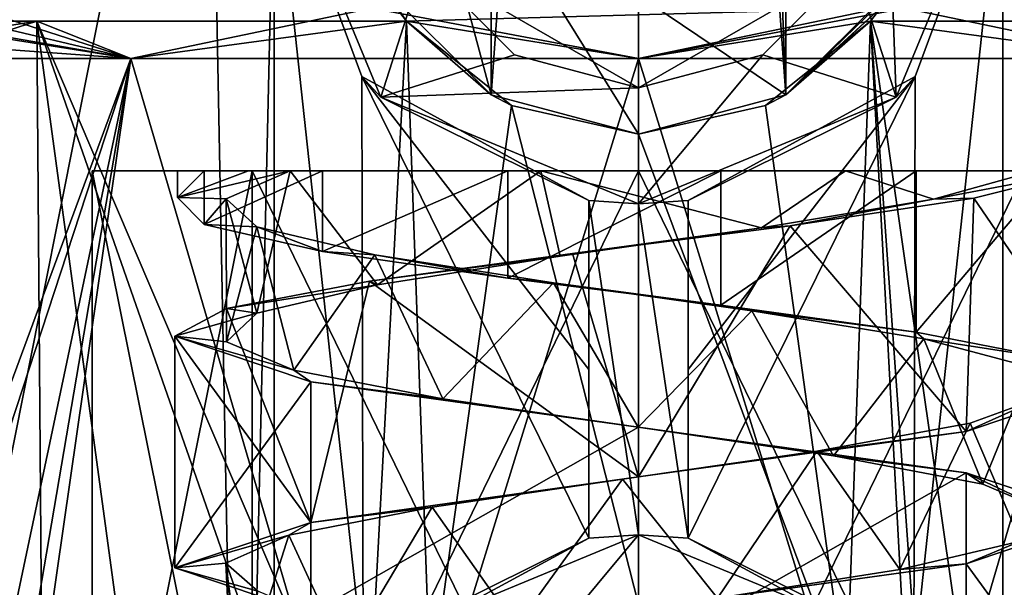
# Model space of a CAD drawing. Header units: millimetres. Extents: x -106 to 198, y -388 to 267.
# Tile 229 of 256: x 141 to 156, y 17 to 26. Entities that reach past the tile are written whole.
import ezdxf

# ---------------------------------------------------------------- set-up
doc = ezdxf.new("R2010")
doc.units = ezdxf.units.MM
doc.header["$LTSCALE"] = 52.148148
for name, color, linetype in [('5666', 7, 'CONTINUOUS'), ('5693', 7, 'CONTINUOUS'), ('5694', 7, 'CONTINUOUS'), ('5697', 7, 'CONTINUOUS'), ('5698', 7, 'CONTINUOUS'), ('5700', 7, 'CONTINUOUS'), ('5706', 7, 'CONTINUOUS'), ('5707', 7, 'CONTINUOUS'), ('5708', 7, 'CONTINUOUS'), ('5709', 7, 'CONTINUOUS'), ('5710', 7, 'CONTINUOUS'), ('5712', 7, 'CONTINUOUS'), ('5714', 7, 'CONTINUOUS'), ('5715', 7, 'CONTINUOUS'), ('5716', 7, 'CONTINUOUS'), ('5719', 7, 'CONTINUOUS'), ('5720', 7, 'CONTINUOUS'), ('5721', 7, 'CONTINUOUS'), ('5722', 7, 'CONTINUOUS'), ('5723', 7, 'CONTINUOUS'), ('5724', 7, 'CONTINUOUS'), ('5731', 7, 'CONTINUOUS'), ('5732', 7, 'CONTINUOUS'), ('5733', 7, 'CONTINUOUS'), ('5734', 7, 'CONTINUOUS'), ('5735', 7, 'CONTINUOUS'), ('5736', 7, 'CONTINUOUS'), ('6177', 7, 'CONTINUOUS'), ('6179', 7, 'CONTINUOUS'), ('6184', 7, 'CONTINUOUS'), ('6258', 7, 'CONTINUOUS')]:
    doc.layers.add(name, color=color, linetype=linetype)

msp = doc.modelspace()

# ---------------------------------------------------------------- linework, layer by layer
at = {"layer": '5666', "linetype": 'CONTINUOUS'}
for points in [[(137.99, 29.487, -25.702), (143.478, 34.008, -31.701), (138.797, 10.525, -25.829), (137.99, 29.487, -25.702)], [(143.478, 34.008, -31.701), (144.002, 6.751, -30.902), (138.797, 10.525, -25.829), (143.478, 34.008, -31.701)], [(144.002, 6.751, -30.902), (143.478, 34.008, -31.701), (144.5, 28.5, -31.998), (144.002, 6.751, -30.902)], [(156.522, 34.008, -31.701), (155.998, 6.751, -30.902), (155.5, 12.5, -31.382), (156.522, 34.008, -31.701)], [(156.522, 34.008, -31.701), (155.5, 12.5, -31.382), (155.5, 28.5, -31.998), (156.522, 34.008, -31.701)], [(144.5, 12.5, -31.382), (144.002, 6.751, -30.902), (144.5, 28.5, -31.998), (144.5, 12.5, -31.382)], [(145.843, 16.101, -32.065), (144.5, 12.5, -31.382), (144.5, 28.5, -31.998), (145.843, 16.101, -32.065)], [(145.822, 24.923, -32.383), (145.843, 16.101, -32.065), (144.5, 28.5, -31.998), (145.822, 24.923, -32.383)], [(155.5, 12.5, -31.382), (154.157, 16.101, -32.065), (155.5, 28.5, -31.998), (155.5, 12.5, -31.382)], [(155.5, 28.5, -31.998), (154.157, 16.101, -32.065), (154.18, 24.925, -32.382), (155.5, 28.5, -31.998)], [(149.25, 17.949, -32.797), (145.843, 16.101, -32.065), (145.822, 24.923, -32.383), (149.25, 17.949, -32.797)], [(149.25, 17.949, -32.797), (145.822, 24.923, -32.383), (149.25, 20.497, -32.886), (149.25, 17.949, -32.797)], [(149.25, 23.051, -32.975), (149.25, 20.497, -32.886), (145.822, 24.923, -32.383), (149.25, 23.051, -32.975)], [(154.157, 16.101, -32.065), (150.75, 17.949, -32.797), (154.18, 24.925, -32.382), (154.157, 16.101, -32.065)], [(154.18, 24.925, -32.382), (150.75, 17.949, -32.797), (150.75, 20.497, -32.886), (154.18, 24.925, -32.382)], [(150.75, 23.051, -32.975), (154.18, 24.925, -32.382), (150.75, 20.497, -32.886), (150.75, 23.051, -32.975)]]:
    msp.add_3dface(points, dxfattribs=at)
at = {"layer": '5693', "linetype": 'CONTINUOUS'}
for points in [[(145.822, 24.923, -32.383), (144.5, 28.5, -31.998), (146.111, 24.611, -46.99), (145.822, 24.923, -32.383)], [(144.5, 28.5, -31.998), (144.5, 28.5, -46.99), (146.111, 24.611, -46.99), (144.5, 28.5, -31.998)], [(155.5, 28.5, -46.99), (154.18, 24.925, -32.382), (153.889, 24.611, -46.99), (155.5, 28.5, -46.99)], [(155.5, 28.5, -31.998), (154.18, 24.925, -32.382), (155.5, 28.5, -46.99), (155.5, 28.5, -31.998)], [(149.25, 23.051, -32.975), (145.822, 24.923, -32.383), (149.25, 23.051, -43), (149.25, 23.051, -32.975)], [(145.822, 24.923, -32.383), (146.111, 24.611, -46.99), (149.25, 23.051, -43), (145.822, 24.923, -32.383)], [(154.18, 24.925, -32.382), (150.75, 23.051, -32.975), (153.889, 24.611, -46.99), (154.18, 24.925, -32.382)], [(146.111, 24.611, -46.99), (150, 23, -46.99), (149.25, 23.051, -43), (146.111, 24.611, -46.99)], [(153.889, 24.611, -46.99), (150.75, 23.051, -43), (150, 23, -43), (153.889, 24.611, -46.99)], [(150, 23, -46.99), (153.889, 24.611, -46.99), (150, 23, -43), (150, 23, -46.99)], [(150.75, 23.051, -32.975), (150.75, 23.051, -43), (153.889, 24.611, -46.99), (150.75, 23.051, -32.975)], [(149.25, 23.051, -43), (150, 23, -46.99), (150, 23, -43), (149.25, 23.051, -43)]]:
    msp.add_3dface(points, dxfattribs=at)
at = {"layer": '5694', "linetype": 'CONTINUOUS'}
for points in [[(146.111, 16.389, -46.99), (149.25, 17.949, -43), (150, 18, -43), (146.111, 16.389, -46.99)], [(150, 18, -46.99), (146.111, 16.389, -46.99), (150, 18, -43), (150, 18, -46.99)], [(153.889, 16.389, -46.99), (150, 18, -46.99), (150.75, 17.949, -43), (153.889, 16.389, -46.99)], [(150.75, 17.949, -43), (150, 18, -46.99), (150, 18, -43), (150.75, 17.949, -43)], [(145.843, 16.101, -32.065), (149.25, 17.949, -32.797), (146.111, 16.389, -46.99), (145.843, 16.101, -32.065)], [(149.25, 17.949, -32.797), (149.25, 17.949, -43), (146.111, 16.389, -46.99), (149.25, 17.949, -32.797)], [(150.75, 17.949, -32.797), (154.157, 16.101, -32.065), (150.75, 17.949, -43), (150.75, 17.949, -32.797)], [(154.157, 16.101, -32.065), (153.889, 16.389, -46.99), (150.75, 17.949, -43), (154.157, 16.101, -32.065)]]:
    msp.add_3dface(points, dxfattribs=at)
at = {"layer": '5697', "linetype": 'CONTINUOUS'}
for points in [[(146.146, 30.725, -46), (147.775, 24.646, -46), (147.775, 32.354, -46), (146.146, 30.725, -46)], [(147.775, 32.354, -46), (147.775, 24.646, -46), (147.965, 27.325, -46), (147.775, 32.354, -46)], [(152.225, 32.354, -46), (152.035, 29.675, -46), (152.225, 24.646, -46), (152.225, 32.354, -46)], [(153.854, 26.275, -46), (152.225, 32.354, -46), (152.225, 24.646, -46), (153.854, 26.275, -46)], [(146.146, 26.275, -46), (147.775, 24.646, -46), (146.146, 30.725, -46), (146.146, 26.275, -46)], [(152.035, 29.675, -46), (152.035, 27.325, -46), (152.225, 24.646, -46), (152.035, 29.675, -46)], [(147.775, 24.646, -46), (150, 24.05, -46), (147.965, 27.325, -46), (147.775, 24.646, -46)], [(150, 24.05, -46), (150, 26.15, -46), (147.965, 27.325, -46), (150, 24.05, -46)], [(152.035, 27.325, -46), (150, 26.15, -46), (152.225, 24.646, -46), (152.035, 27.325, -46)], [(152.225, 24.646, -46), (150, 26.15, -46), (150, 24.05, -46), (152.225, 24.646, -46)]]:
    msp.add_3dface(points, dxfattribs=at)
at = {"layer": '5698', "linetype": 'CONTINUOUS'}
for points in [[(153.794, 26.175, -30.444), (153.854, 26.275, -46), (152.225, 24.646, -46), (153.794, 26.175, -30.444)], [(153.794, 26.175, -30.444), (152.225, 24.646, -46), (153.657, 25.965, -30.508), (153.794, 26.175, -30.444)], [(153.657, 25.965, -30.508), (152.225, 24.646, -46), (153.652, 25.957, -30.51), (153.657, 25.965, -30.508)], [(153.652, 25.957, -30.51), (152.225, 24.646, -46), (153.504, 25.757, -30.529), (153.652, 25.957, -30.51)], [(153.504, 25.757, -30.529), (152.225, 24.646, -46), (151.918, 24.485, -30.88), (153.504, 25.757, -30.529)], [(152.225, 24.646, -46), (150, 24.05, -46), (151.918, 24.485, -30.88), (152.225, 24.646, -46)], [(151.918, 24.485, -30.88), (150, 24.05, -46), (150, 24.05, -31.03), (151.918, 24.485, -30.88)]]:
    msp.add_3dface(points, dxfattribs=at)
at = {"layer": '5700', "linetype": 'CONTINUOUS'}
for points in [[(147.775, 24.646, -46), (146.146, 26.275, -46), (146.496, 25.757, -30.529), (147.775, 24.646, -46)], [(146.496, 25.757, -30.529), (146.146, 26.275, -46), (146.348, 25.957, -30.51), (146.496, 25.757, -30.529)], [(147.775, 24.646, -46), (146.496, 25.757, -30.529), (148.082, 24.485, -30.88), (147.775, 24.646, -46)], [(150, 24.05, -46), (147.775, 24.646, -46), (150, 24.05, -31.03), (150, 24.05, -46)], [(150, 24.05, -31.03), (147.775, 24.646, -46), (148.082, 24.485, -30.88), (150, 24.05, -31.03)]]:
    msp.add_3dface(points, dxfattribs=at)
at = {"layer": '5706', "linetype": 'CONTINUOUS'}
for points in [[(153.75, 28.5, -48), (153.889, 24.611, -46.99), (153.248, 26.625, -48), (153.75, 28.5, -48)], [(155.5, 28.5, -46.99), (153.889, 24.611, -46.99), (153.75, 28.5, -48), (155.5, 28.5, -46.99)], [(153.248, 26.625, -48), (153.889, 24.611, -46.99), (151.875, 25.252, -48), (153.248, 26.625, -48)], [(153.889, 24.611, -46.99), (150, 23, -46.99), (151.875, 25.252, -48), (153.889, 24.611, -46.99)], [(151.875, 25.252, -48), (150, 23, -46.99), (150, 24.75, -48), (151.875, 25.252, -48)]]:
    msp.add_3dface(points, dxfattribs=at)
at = {"layer": '5707', "linetype": 'CONTINUOUS'}
for points in [[(151.875, 25.252, -48), (150, 24.75, -48), (153.248, 26.625, -56), (151.875, 25.252, -48)], [(153.248, 26.625, -56), (150, 24.75, -48), (150, 24.75, -56), (153.248, 26.625, -56)], [(153.248, 26.625, -48), (151.875, 25.252, -48), (153.248, 26.625, -56), (153.248, 26.625, -48)]]:
    msp.add_3dface(points, dxfattribs=at)
at = {"layer": '5708', "linetype": 'CONTINUOUS'}
for points in [[(146.111, 24.611, -46.99), (144.5, 28.5, -46.99), (146.752, 26.625, -48), (146.111, 24.611, -46.99)], [(148.125, 25.252, -48), (146.111, 24.611, -46.99), (146.752, 26.625, -48), (148.125, 25.252, -48)], [(150, 24.75, -48), (146.111, 24.611, -46.99), (148.125, 25.252, -48), (150, 24.75, -48)], [(150, 23, -46.99), (146.111, 24.611, -46.99), (150, 24.75, -48), (150, 23, -46.99)]]:
    msp.add_3dface(points, dxfattribs=at)
at = {"layer": '5709', "linetype": 'CONTINUOUS'}
for points in [[(150, 24.75, -56), (148.125, 25.252, -48), (146.752, 26.625, -56), (150, 24.75, -56)], [(148.125, 25.252, -48), (146.752, 26.625, -48), (146.752, 26.625, -56), (148.125, 25.252, -48)], [(150, 24.75, -56), (150, 24.75, -48), (148.125, 25.252, -48), (150, 24.75, -56)]]:
    msp.add_3dface(points, dxfattribs=at)
at = {"layer": '5710', "linetype": 'CONTINUOUS'}
msp.add_3dface([(150, 18, -46.99), (153.889, 16.389, -46.99), (150, 16.25, -48), (150, 18, -46.99)], dxfattribs=at)
at = {"layer": '5712', "linetype": 'CONTINUOUS'}
for points in [[(146.111, 16.389, -46.99), (150, 18, -46.99), (148.125, 15.748, -48), (146.111, 16.389, -46.99)], [(150, 18, -46.99), (150, 16.25, -48), (148.125, 15.748, -48), (150, 18, -46.99)]]:
    msp.add_3dface(points, dxfattribs=at)
at = {"layer": '5714', "linetype": 'CONTINUOUS'}
for points in [[(149.25, 23.051, -43), (150, 23, -43), (150, 18, -43), (149.25, 23.051, -43)], [(149.25, 17.949, -43), (149.25, 23.051, -43), (150, 18, -43), (149.25, 17.949, -43)], [(150, 23, -43), (150.75, 23.051, -43), (150.75, 17.949, -43), (150, 23, -43)], [(150, 23, -43), (150.75, 17.949, -43), (150, 18, -43), (150, 23, -43)]]:
    msp.add_3dface(points, dxfattribs=at)
at = {"layer": '5715', "linetype": 'CONTINUOUS'}
for points in [[(150.75, 23.051, -32.975), (150.75, 20.497, -32.886), (150.75, 17.949, -43), (150.75, 23.051, -32.975)], [(150.75, 23.051, -43), (150.75, 23.051, -32.975), (150.75, 17.949, -43), (150.75, 23.051, -43)], [(150.75, 20.497, -32.886), (150.75, 17.949, -32.797), (150.75, 17.949, -43), (150.75, 20.497, -32.886)]]:
    msp.add_3dface(points, dxfattribs=at)
at = {"layer": '5716', "linetype": 'CONTINUOUS'}
for points in [[(149.25, 17.949, -32.797), (149.25, 20.497, -32.886), (149.25, 23.051, -43), (149.25, 17.949, -32.797)], [(149.25, 17.949, -32.797), (149.25, 23.051, -43), (149.25, 17.949, -43), (149.25, 17.949, -32.797)], [(149.25, 20.497, -32.886), (149.25, 23.051, -32.975), (149.25, 23.051, -43), (149.25, 20.497, -32.886)]]:
    msp.add_3dface(points, dxfattribs=at)
at = {"layer": '5719', "linetype": 'CONTINUOUS'}
for points in [[(139.16, 25.193, -19.87), (140.5, 16.5, -15.479), (142.335, 25.193, -12.205), (139.16, 25.193, -19.87)], [(142.335, 25.193, -12.205), (140.5, 16.5, -15.479), (146.068, 12.457, -10.36), (142.335, 25.193, -12.205)], [(150, 25.193, -9.03), (142.335, 25.193, -12.205), (146.068, 12.457, -10.36), (150, 25.193, -9.03)], [(153.932, 12.457, -10.36), (150, 25.193, -9.03), (146.068, 12.457, -10.36), (153.932, 12.457, -10.36)], [(157.665, 25.193, -12.205), (150, 25.193, -9.03), (153.932, 12.457, -10.36), (157.665, 25.193, -12.205)], [(159.5, 12.457, -15.913), (157.665, 25.193, -12.205), (153.932, 12.457, -10.36), (159.5, 12.457, -15.913)]]:
    msp.add_3dface(points, dxfattribs=at)
at = {"layer": '5720', "linetype": 'CONTINUOUS'}
for points in [[(144.166, 11.5, -14.036), (141.75, 11.5, -19.87), (144.166, 23.5, -14.036), (144.166, 11.5, -14.036)], [(144.166, 23.5, -14.036), (141.75, 11.5, -19.87), (141.75, 23.5, -19.87), (144.166, 23.5, -14.036)], [(150, 11.5, -11.62), (144.166, 11.5, -14.036), (150, 23.5, -11.62), (150, 11.5, -11.62)], [(150, 23.5, -11.62), (144.166, 11.5, -14.036), (144.166, 23.5, -14.036), (150, 23.5, -11.62)], [(155.834, 11.5, -14.036), (150, 11.5, -11.62), (155.834, 23.5, -14.036), (155.834, 11.5, -14.036)], [(155.834, 23.5, -14.036), (150, 11.5, -11.62), (150, 23.5, -11.62), (155.834, 23.5, -14.036)]]:
    msp.add_3dface(points, dxfattribs=at)
at = {"layer": '5721', "linetype": 'CONTINUOUS'}
for points in [[(139.491, 17.509, -19.87), (139.16, 25.193, -19.87), (142.335, 25.193, -27.535), (139.491, 17.509, -19.87)], [(139.491, 17.509, -19.87), (142.335, 25.193, -27.535), (139.733, 17.267, -22.061), (139.491, 17.509, -19.87)], [(142.335, 25.193, -27.535), (140.5, 16.5, -24.261), (139.733, 17.267, -22.061), (142.335, 25.193, -27.535)], [(140.5, 14.445, -24.045), (140.5, 16.5, -24.261), (142.335, 25.193, -27.535), (140.5, 14.445, -24.045)], [(140.5, 12.457, -23.827), (140.5, 14.445, -24.045), (142.335, 25.193, -27.535), (140.5, 12.457, -23.827)], [(146.068, 12.457, -29.38), (140.5, 12.457, -23.827), (142.335, 25.193, -27.535), (146.068, 12.457, -29.38)], [(150, 25.193, -30.71), (146.068, 12.457, -29.38), (142.335, 25.193, -27.535), (150, 25.193, -30.71)], [(153.932, 12.457, -29.38), (146.068, 12.457, -29.38), (150, 25.193, -30.71), (153.932, 12.457, -29.38)], [(157.665, 25.193, -27.535), (153.932, 12.457, -29.38), (150, 25.193, -30.71), (157.665, 25.193, -27.535)], [(159.5, 16.5, -24.261), (153.932, 12.457, -29.38), (157.665, 25.193, -27.535), (159.5, 16.5, -24.261)]]:
    msp.add_3dface(points, dxfattribs=at)
at = {"layer": '5722', "linetype": 'CONTINUOUS'}
for points in [[(141.75, 11.5, -19.87), (144.166, 11.5, -25.704), (141.75, 23.5, -19.87), (141.75, 11.5, -19.87)], [(141.75, 23.5, -19.87), (144.166, 11.5, -25.704), (144.166, 23.5, -25.704), (141.75, 23.5, -19.87)], [(144.166, 11.5, -25.704), (150, 11.5, -28.12), (144.166, 23.5, -25.704), (144.166, 11.5, -25.704)], [(144.166, 23.5, -25.704), (150, 11.5, -28.12), (150, 23.5, -28.12), (144.166, 23.5, -25.704)], [(150, 11.5, -28.12), (155.834, 11.5, -25.704), (150, 23.5, -28.12), (150, 11.5, -28.12)], [(150, 23.5, -28.12), (155.834, 11.5, -25.704), (155.834, 23.5, -25.704), (150, 23.5, -28.12)]]:
    msp.add_3dface(points, dxfattribs=at)
at = {"layer": '5723', "linetype": 'CONTINUOUS'}
for points in [[(153.652, 25.957, -30.51), (146.496, 25.757, -30.529), (146.348, 25.957, -30.51), (153.652, 25.957, -30.51)], [(146.496, 25.757, -30.529), (153.652, 25.957, -30.51), (150, 25.193, -30.71), (146.496, 25.757, -30.529)], [(153.652, 25.957, -30.51), (153.504, 25.757, -30.529), (150, 25.193, -30.71), (153.652, 25.957, -30.51)], [(138.78, 25.757, -19.87), (140.912, 25.757, -26.449), (138.921, 25.441, -19.87), (138.78, 25.757, -19.87)], [(140.912, 25.757, -26.449), (139.16, 25.193, -19.87), (138.921, 25.441, -19.87), (140.912, 25.757, -26.449)], [(142.335, 25.193, -27.535), (139.16, 25.193, -19.87), (140.912, 25.757, -26.449), (142.335, 25.193, -27.535)], [(146.496, 25.757, -30.529), (142.335, 25.193, -27.535), (140.912, 25.757, -26.449), (146.496, 25.757, -30.529)], [(146.496, 25.757, -30.529), (150, 25.193, -30.71), (142.335, 25.193, -27.535), (146.496, 25.757, -30.529)], [(153.504, 25.757, -30.529), (157.665, 25.193, -27.535), (150, 25.193, -30.71), (153.504, 25.757, -30.529)], [(157.665, 25.193, -27.535), (153.504, 25.757, -30.529), (159.088, 25.757, -26.449), (157.665, 25.193, -27.535)]]:
    msp.add_3dface(points, dxfattribs=at)
at = {"layer": '5724', "linetype": 'CONTINUOUS'}
for points in [[(139.993, 25.944, -14.734), (139.948, 25.757, -14.886), (142.335, 25.193, -12.205), (139.993, 25.944, -14.734)], [(139.993, 25.944, -14.734), (142.335, 25.193, -12.205), (145.975, 25.957, -9.366), (139.993, 25.944, -14.734)], [(142.335, 25.193, -12.205), (150, 25.193, -9.03), (145.975, 25.957, -9.366), (142.335, 25.193, -12.205)], [(150, 25.193, -9.03), (154.022, 25.957, -9.365), (145.975, 25.957, -9.366), (150, 25.193, -9.03)], [(150, 25.193, -9.03), (157.665, 25.193, -12.205), (154.022, 25.957, -9.365), (150, 25.193, -9.03)], [(157.665, 25.193, -12.205), (160.007, 25.948, -14.733), (154.022, 25.957, -9.365), (157.665, 25.193, -12.205)], [(142.335, 25.193, -12.205), (138.78, 25.757, -19.87), (138.921, 25.441, -19.87), (142.335, 25.193, -12.205)], [(138.78, 25.757, -19.87), (142.335, 25.193, -12.205), (139.076, 25.757, -17.311), (138.78, 25.757, -19.87)], [(142.335, 25.193, -12.205), (139.948, 25.757, -14.886), (139.076, 25.757, -17.311), (142.335, 25.193, -12.205)], [(139.16, 25.193, -19.87), (142.335, 25.193, -12.205), (138.921, 25.441, -19.87), (139.16, 25.193, -19.87)]]:
    msp.add_3dface(points, dxfattribs=at)
at = {"layer": '5731', "linetype": 'CONTINUOUS'}
for points in [[(144.166, 23.5, -14.036), (141.75, 23.5, -19.87), (144.111, 23.5, -16.086), (144.166, 23.5, -14.036)], [(141.75, 23.5, -19.87), (144.166, 23.5, -25.704), (143.441, 23.5, -22.316), (141.75, 23.5, -19.87)], [(144.111, 23.5, -16.086), (141.75, 23.5, -19.87), (143.04, 23.5, -19.122), (144.111, 23.5, -16.086)], [(143.04, 23.5, -19.122), (141.75, 23.5, -19.87), (143.441, 23.5, -22.316), (143.04, 23.5, -19.122)], [(143.441, 23.5, -22.316), (144.166, 23.5, -25.704), (145.23, 23.5, -24.993), (143.441, 23.5, -22.316)], [(148.526, 23.5, -13.796), (144.166, 23.5, -14.036), (144.111, 23.5, -16.086), (148.526, 23.5, -13.796)], [(144.742, 23.5, -16.491), (148.526, 23.5, -13.796), (144.111, 23.5, -16.086), (144.742, 23.5, -16.491)], [(150, 23.5, -11.62), (144.166, 23.5, -14.036), (148.526, 23.5, -13.796), (150, 23.5, -11.62)], [(144.166, 23.5, -25.704), (150, 23.5, -28.12), (148.028, 23.5, -26.586), (144.166, 23.5, -25.704)], [(145.23, 23.5, -24.993), (144.166, 23.5, -25.704), (148.028, 23.5, -26.586), (145.23, 23.5, -24.993)], [(148.028, 23.5, -26.586), (150, 23.5, -28.12), (151.243, 23.5, -26.759), (148.028, 23.5, -26.586)], [(155.834, 23.5, -14.036), (150, 23.5, -11.62), (148.526, 23.5, -13.796), (155.834, 23.5, -14.036)], [(153.125, 23.5, -14.457), (155.834, 23.5, -14.036), (148.526, 23.5, -13.796), (153.125, 23.5, -14.457)], [(150, 23.5, -28.12), (155.834, 23.5, -25.704), (151.243, 23.5, -26.759), (150, 23.5, -28.12)], [(151.243, 23.5, -26.759), (155.834, 23.5, -25.704), (154.195, 23.5, -25.474), (151.243, 23.5, -26.759)], [(156.716, 23.5, -17.898), (155.834, 23.5, -14.036), (153.125, 23.5, -14.457), (156.716, 23.5, -17.898)], [(155.997, 23.5, -18.109), (156.716, 23.5, -17.898), (153.125, 23.5, -14.457), (155.997, 23.5, -18.109)], [(154.195, 23.5, -25.474), (155.834, 23.5, -25.704), (156.26, 23.5, -23.003), (154.195, 23.5, -25.474)]]:
    msp.add_3dface(points, dxfattribs=at)
at = {"layer": '5732', "linetype": 'CONTINUOUS'}
for points in [[(157, 20.25, -19.87), (156.716, 23.5, -17.898), (155.066, 23.083, -15.039), (157, 20.25, -19.87)], [(152.29, 22.667, -13.255), (154.95, 19.563, -14.92), (155.066, 23.083, -15.039), (152.29, 22.667, -13.255)], [(154.95, 19.563, -14.92), (157, 20.25, -19.87), (155.066, 23.083, -15.039), (154.95, 19.563, -14.92)], [(149.004, 22.25, -12.941), (150, 18.875, -12.87), (152.29, 22.667, -13.255), (149.004, 22.25, -12.941)], [(150, 18.875, -12.87), (154.95, 19.563, -14.92), (152.29, 22.667, -13.255), (150, 18.875, -12.87)], [(145.94, 21.833, -14.168), (150, 18.875, -12.87), (149.004, 22.25, -12.941), (145.94, 21.833, -14.168)], [(143.778, 21.417, -16.662), (145.05, 18.188, -14.92), (145.94, 21.833, -14.168), (143.778, 21.417, -16.662)], [(145.05, 18.188, -14.92), (150, 18.875, -12.87), (145.94, 21.833, -14.168), (145.05, 18.188, -14.92)], [(143, 21, -19.87), (145.05, 18.188, -14.92), (143.778, 21.417, -16.662), (143, 21, -19.87)], [(143, 17.5, -19.87), (145.05, 18.188, -14.92), (143, 21, -19.87), (143, 17.5, -19.87)]]:
    msp.add_3dface(points, dxfattribs=at)
at = {"layer": '5733', "linetype": 'CONTINUOUS'}
for points in [[(144.111, 23.5, -16.086), (143.04, 23.5, -19.122), (143.04, 23.094, -19.122), (144.111, 23.5, -16.086)], [(143.04, 23.5, -19.122), (143.441, 23.5, -22.316), (143.04, 23.094, -19.122), (143.04, 23.5, -19.122)], [(143.04, 23.094, -19.122), (143.441, 23.5, -22.316), (143.441, 22.688, -22.316), (143.04, 23.094, -19.122)], [(143.441, 23.5, -22.316), (145.23, 23.5, -24.993), (143.441, 22.688, -22.316), (143.441, 23.5, -22.316)], [(143.441, 22.688, -22.316), (145.23, 23.5, -24.993), (145.23, 22.281, -24.993), (143.441, 22.688, -22.316)], [(145.23, 23.5, -24.993), (148.028, 23.5, -26.586), (145.23, 22.281, -24.993), (145.23, 23.5, -24.993)], [(145.23, 22.281, -24.993), (148.028, 23.5, -26.586), (148.028, 21.875, -26.586), (145.23, 22.281, -24.993)], [(148.028, 23.5, -26.586), (151.243, 23.5, -26.759), (148.028, 21.875, -26.586), (148.028, 23.5, -26.586)], [(148.028, 21.875, -26.586), (151.243, 23.5, -26.759), (151.243, 21.469, -26.759), (148.028, 21.875, -26.586)], [(151.243, 23.5, -26.759), (154.195, 23.5, -25.474), (151.243, 21.469, -26.759), (151.243, 23.5, -26.759)], [(151.243, 21.469, -26.759), (154.195, 23.5, -25.474), (154.195, 21.063, -25.474), (151.243, 21.469, -26.759)], [(154.195, 23.5, -25.474), (156.26, 23.5, -23.003), (154.195, 21.063, -25.474), (154.195, 23.5, -25.474)], [(154.195, 21.063, -25.474), (156.26, 23.5, -23.003), (156.26, 20.656, -23.003), (154.195, 21.063, -25.474)]]:
    msp.add_3dface(points, dxfattribs=at)
at = {"layer": '5734', "linetype": 'CONTINUOUS'}
for points in [[(144.237, 21.348, -17.452), (144.742, 23.5, -16.491), (143.774, 23.076, -19.325), (144.237, 21.348, -17.452)], [(146.061, 21.778, -15.018), (144.742, 23.5, -16.491), (144.237, 21.348, -17.452), (146.061, 21.778, -15.018)], [(148.526, 23.5, -13.796), (144.742, 23.5, -16.491), (146.061, 21.778, -15.018), (148.526, 23.5, -13.796)], [(148.819, 22.209, -13.733), (148.526, 23.5, -13.796), (146.061, 21.778, -15.018), (148.819, 22.209, -13.733)], [(153.125, 23.5, -14.457), (148.526, 23.5, -13.796), (151.857, 22.639, -13.902), (153.125, 23.5, -14.457)], [(151.857, 22.639, -13.902), (148.526, 23.5, -13.796), (148.819, 22.209, -13.733), (151.857, 22.639, -13.902)], [(154.455, 23.07, -15.486), (153.125, 23.5, -14.457), (151.857, 22.639, -13.902), (154.455, 23.07, -15.486)], [(155.997, 23.5, -18.109), (153.125, 23.5, -14.457), (154.455, 23.07, -15.486), (155.997, 23.5, -18.109)], [(143.778, 20.917, -20.46), (144.237, 21.348, -17.452), (143.774, 23.076, -19.325), (143.778, 20.917, -20.46)], [(144.235, 22.653, -22.283), (143.778, 20.917, -20.46), (143.774, 23.076, -19.325), (144.235, 22.653, -22.283)], [(144.794, 20.487, -23.328), (143.778, 20.917, -20.46), (144.235, 22.653, -22.283), (144.794, 20.487, -23.328)], [(146.019, 22.229, -24.688), (144.794, 20.487, -23.328), (144.235, 22.653, -22.283), (146.019, 22.229, -24.688)], [(147.044, 20.056, -25.377), (144.794, 20.487, -23.328), (146.019, 22.229, -24.688), (147.044, 20.056, -25.377)], [(148.717, 21.806, -25.987), (147.044, 20.056, -25.377), (146.019, 22.229, -24.688), (148.717, 21.806, -25.987)], [(149.994, 19.626, -26.12), (147.044, 20.056, -25.377), (148.717, 21.806, -25.987), (149.994, 19.626, -26.12)], [(151.71, 21.382, -25.882), (149.994, 19.626, -26.12), (148.717, 21.806, -25.987), (151.71, 21.382, -25.882)], [(152.946, 19.195, -25.382), (149.994, 19.626, -26.12), (151.71, 21.382, -25.882), (152.946, 19.195, -25.382)], [(154.31, 20.959, -24.396), (152.946, 19.195, -25.382), (151.71, 21.382, -25.882), (154.31, 20.959, -24.396)], [(155.199, 18.765, -23.338), (152.946, 19.195, -25.382), (154.31, 20.959, -24.396), (155.199, 18.765, -23.338)], [(155.921, 20.535, -21.872), (155.199, 18.765, -23.338), (154.31, 20.959, -24.396), (155.921, 20.535, -21.872)], [(156.221, 18.334, -20.472), (155.199, 18.765, -23.338), (155.921, 20.535, -21.872), (156.221, 18.334, -20.472)], [(155.007, 19.688, -16.13), (155.768, 17.904, -17.463), (156.172, 20.112, -18.888), (155.007, 19.688, -16.13)], [(152.693, 19.265, -14.23), (153.948, 17.474, -15.025), (155.007, 19.688, -16.13), (152.693, 19.265, -14.23)], [(153.948, 17.474, -15.025), (155.768, 17.904, -17.463), (155.007, 19.688, -16.13), (153.948, 17.474, -15.025)], [(149.76, 18.841, -13.625), (151.193, 17.043, -13.735), (152.693, 19.265, -14.23), (149.76, 18.841, -13.625)], [(151.193, 17.043, -13.735), (153.948, 17.474, -15.025), (152.693, 19.265, -14.23), (151.193, 17.043, -13.735)], [(146.883, 18.418, -14.453), (148.155, 16.613, -13.899), (149.76, 18.841, -13.625), (146.883, 18.418, -14.453)], [(148.155, 16.613, -13.899), (151.193, 17.043, -13.735), (149.76, 18.841, -13.625), (148.155, 16.613, -13.899)], [(144.721, 17.994, -16.525), (145.554, 16.182, -15.478), (146.883, 18.418, -14.453), (144.721, 17.994, -16.525)], [(145.554, 16.182, -15.478), (148.155, 16.613, -13.899), (146.883, 18.418, -14.453), (145.554, 16.182, -15.478)], [(143.77, 17.571, -19.365), (144.007, 15.752, -18.098), (144.721, 17.994, -16.525), (143.77, 17.571, -19.365)], [(144.007, 15.752, -18.098), (145.554, 16.182, -15.478), (144.721, 17.994, -16.525), (144.007, 15.752, -18.098)], [(143.88, 15.321, -21.138), (144.007, 15.752, -18.098), (143.77, 17.571, -19.365), (143.88, 15.321, -21.138)], [(144.25, 17.147, -22.32), (143.88, 15.321, -21.138), (143.77, 17.571, -19.365), (144.25, 17.147, -22.32)]]:
    msp.add_3dface(points, dxfattribs=at)
at = {"layer": '5735', "linetype": 'CONTINUOUS'}
for points in [[(156.716, 23.5, -17.898), (155.997, 23.5, -18.109), (154.455, 23.07, -15.486), (156.716, 23.5, -17.898)], [(155.066, 23.083, -15.039), (156.716, 23.5, -17.898), (154.455, 23.07, -15.486), (155.066, 23.083, -15.039)], [(152.29, 22.667, -13.255), (154.455, 23.07, -15.486), (151.857, 22.639, -13.902), (152.29, 22.667, -13.255)], [(152.29, 22.667, -13.255), (155.066, 23.083, -15.039), (154.455, 23.07, -15.486), (152.29, 22.667, -13.255)], [(149.004, 22.25, -12.941), (151.857, 22.639, -13.902), (148.819, 22.209, -13.733), (149.004, 22.25, -12.941)], [(149.004, 22.25, -12.941), (152.29, 22.667, -13.255), (151.857, 22.639, -13.902), (149.004, 22.25, -12.941)], [(145.94, 21.833, -14.168), (149.004, 22.25, -12.941), (148.819, 22.209, -13.733), (145.94, 21.833, -14.168)], [(145.94, 21.833, -14.168), (148.819, 22.209, -13.733), (146.061, 21.778, -15.018), (145.94, 21.833, -14.168)], [(143.778, 21.417, -16.662), (145.94, 21.833, -14.168), (146.061, 21.778, -15.018), (143.778, 21.417, -16.662)], [(143.778, 21.417, -16.662), (146.061, 21.778, -15.018), (144.237, 21.348, -17.452), (143.778, 21.417, -16.662)], [(143, 21, -19.87), (143.778, 21.417, -16.662), (144.237, 21.348, -17.452), (143, 21, -19.87)], [(143, 21, -19.87), (144.237, 21.348, -17.452), (143.778, 20.917, -20.46), (143, 21, -19.87)], [(143, 21, -19.87), (143.778, 20.917, -20.46), (144.794, 20.487, -23.328), (143, 21, -19.87)], [(143, 21, -19.87), (144.794, 20.487, -23.328), (145.05, 20.313, -24.82), (143, 21, -19.87)], [(144.794, 20.487, -23.328), (147.044, 20.056, -25.377), (145.05, 20.313, -24.82), (144.794, 20.487, -23.328)], [(147.044, 20.056, -25.377), (149.994, 19.626, -26.12), (145.05, 20.313, -24.82), (147.044, 20.056, -25.377)], [(145.05, 20.313, -24.82), (149.994, 19.626, -26.12), (150, 19.625, -26.87), (145.05, 20.313, -24.82)], [(149.994, 19.626, -26.12), (152.946, 19.195, -25.382), (150, 19.625, -26.87), (149.994, 19.626, -26.12)], [(150, 19.625, -26.87), (152.946, 19.195, -25.382), (154.95, 18.938, -24.82), (150, 19.625, -26.87)], [(152.946, 19.195, -25.382), (155.199, 18.765, -23.338), (154.95, 18.938, -24.82), (152.946, 19.195, -25.382)], [(155.199, 18.765, -23.338), (156.221, 18.334, -20.472), (154.95, 18.938, -24.82), (155.199, 18.765, -23.338)], [(154.95, 18.938, -24.82), (156.221, 18.334, -20.472), (157, 18.25, -19.87), (154.95, 18.938, -24.82)], [(157, 18.25, -19.87), (155.768, 17.904, -17.463), (154.95, 17.563, -14.92), (157, 18.25, -19.87)], [(155.768, 17.904, -17.463), (153.948, 17.474, -15.025), (154.95, 17.563, -14.92), (155.768, 17.904, -17.463)], [(154.95, 17.563, -14.92), (151.193, 17.043, -13.735), (150, 16.875, -12.87), (154.95, 17.563, -14.92)], [(153.948, 17.474, -15.025), (151.193, 17.043, -13.735), (154.95, 17.563, -14.92), (153.948, 17.474, -15.025)]]:
    msp.add_3dface(points, dxfattribs=at)
at = {"layer": '5736', "linetype": 'CONTINUOUS'}
for points in [[(144.742, 23.5, -16.491), (144.111, 23.5, -16.086), (143.04, 23.094, -19.122), (144.742, 23.5, -16.491)], [(144.742, 23.5, -16.491), (143.04, 23.094, -19.122), (143.774, 23.076, -19.325), (144.742, 23.5, -16.491)], [(143.04, 23.094, -19.122), (143.441, 22.688, -22.316), (143.774, 23.076, -19.325), (143.04, 23.094, -19.122)], [(143.441, 22.688, -22.316), (144.235, 22.653, -22.283), (143.774, 23.076, -19.325), (143.441, 22.688, -22.316)], [(143.441, 22.688, -22.316), (145.23, 22.281, -24.993), (144.235, 22.653, -22.283), (143.441, 22.688, -22.316)], [(145.23, 22.281, -24.993), (146.019, 22.229, -24.688), (144.235, 22.653, -22.283), (145.23, 22.281, -24.993)], [(145.23, 22.281, -24.993), (148.028, 21.875, -26.586), (146.019, 22.229, -24.688), (145.23, 22.281, -24.993)], [(148.028, 21.875, -26.586), (148.717, 21.806, -25.987), (146.019, 22.229, -24.688), (148.028, 21.875, -26.586)], [(148.028, 21.875, -26.586), (151.243, 21.469, -26.759), (148.717, 21.806, -25.987), (148.028, 21.875, -26.586)], [(151.243, 21.469, -26.759), (151.71, 21.382, -25.882), (148.717, 21.806, -25.987), (151.243, 21.469, -26.759)], [(151.243, 21.469, -26.759), (154.195, 21.063, -25.474), (151.71, 21.382, -25.882), (151.243, 21.469, -26.759)], [(154.195, 21.063, -25.474), (154.31, 20.959, -24.396), (151.71, 21.382, -25.882), (154.195, 21.063, -25.474)], [(154.195, 21.063, -25.474), (156.26, 20.656, -23.003), (154.31, 20.959, -24.396), (154.195, 21.063, -25.474)], [(156.26, 20.656, -23.003), (155.921, 20.535, -21.872), (154.31, 20.959, -24.396), (156.26, 20.656, -23.003)], [(157, 20.25, -19.87), (154.95, 19.563, -14.92), (156.172, 20.112, -18.888), (157, 20.25, -19.87)], [(154.95, 19.563, -14.92), (155.007, 19.688, -16.13), (156.172, 20.112, -18.888), (154.95, 19.563, -14.92)], [(154.95, 19.563, -14.92), (152.693, 19.265, -14.23), (155.007, 19.688, -16.13), (154.95, 19.563, -14.92)], [(154.95, 19.563, -14.92), (150, 18.875, -12.87), (152.693, 19.265, -14.23), (154.95, 19.563, -14.92)], [(150, 18.875, -12.87), (149.76, 18.841, -13.625), (152.693, 19.265, -14.23), (150, 18.875, -12.87)], [(150, 18.875, -12.87), (145.05, 18.188, -14.92), (149.76, 18.841, -13.625), (150, 18.875, -12.87)], [(145.05, 18.188, -14.92), (146.883, 18.418, -14.453), (149.76, 18.841, -13.625), (145.05, 18.188, -14.92)], [(145.05, 18.188, -14.92), (144.721, 17.994, -16.525), (146.883, 18.418, -14.453), (145.05, 18.188, -14.92)], [(145.05, 18.188, -14.92), (143, 17.5, -19.87), (144.721, 17.994, -16.525), (145.05, 18.188, -14.92)], [(143, 17.5, -19.87), (143.77, 17.571, -19.365), (144.721, 17.994, -16.525), (143, 17.5, -19.87)], [(143, 17.5, -19.87), (144.25, 17.147, -22.32), (143.77, 17.571, -19.365), (143, 17.5, -19.87)], [(144.25, 17.147, -22.32), (143, 17.5, -19.87), (145.05, 16.812, -24.82), (144.25, 17.147, -22.32)]]:
    msp.add_3dface(points, dxfattribs=at)
at = {"layer": '6177', "linetype": 'CONTINUOUS'}
for points in [[(139.692, 8.038, -22.345), (141.062, 6.93, -25.498), (138.78, 25.757, -19.87), (139.692, 8.038, -22.345)], [(141.062, 6.93, -25.498), (140.912, 25.757, -26.449), (138.78, 25.757, -19.87), (141.062, 6.93, -25.498)], [(141.062, 6.93, -25.498), (143.684, 5.402, -28.269), (140.912, 25.757, -26.449), (141.062, 6.93, -25.498)], [(143.684, 5.402, -28.269), (145.55, 12.489, -29.663), (140.912, 25.757, -26.449), (143.684, 5.402, -28.269)], [(145.871, 14.16, -29.866), (146.496, 25.757, -30.529), (140.912, 25.757, -26.449), (145.871, 14.16, -29.866)], [(145.55, 12.489, -29.663), (145.871, 14.16, -29.866), (140.912, 25.757, -26.449), (145.55, 12.489, -29.663)], [(146.496, 25.757, -30.529), (145.871, 14.16, -29.866), (146.858, 15.652, -30.273), (146.496, 25.757, -30.529)], [(148.082, 24.485, -30.88), (146.496, 25.757, -30.529), (146.858, 15.652, -30.273), (148.082, 24.485, -30.88)], [(153.504, 25.757, -30.529), (151.918, 24.485, -30.88), (153.141, 15.653, -30.273), (153.504, 25.757, -30.529)], [(153.504, 25.757, -30.529), (153.141, 15.653, -30.273), (154.128, 14.162, -29.866), (153.504, 25.757, -30.529)], [(156.42, 5.45, -28.192), (153.504, 25.757, -30.529), (154.45, 12.491, -29.663), (156.42, 5.45, -28.192)], [(153.504, 25.757, -30.529), (156.42, 5.45, -28.192), (159.088, 25.757, -26.449), (153.504, 25.757, -30.529)], [(153.504, 25.757, -30.529), (154.128, 14.162, -29.866), (154.45, 12.491, -29.663), (153.504, 25.757, -30.529)], [(150, 16.95, -30.782), (148.082, 24.485, -30.88), (146.858, 15.652, -30.273), (150, 16.95, -30.782)], [(150, 24.05, -31.03), (148.082, 24.485, -30.88), (150, 16.95, -30.782), (150, 24.05, -31.03)], [(151.918, 24.485, -30.88), (150, 24.05, -31.03), (153.141, 15.653, -30.273), (151.918, 24.485, -30.88)], [(150, 24.05, -31.03), (150, 16.95, -30.782), (153.141, 15.653, -30.273), (150, 24.05, -31.03)]]:
    msp.add_3dface(points, dxfattribs=at)
at = {"layer": '6179', "linetype": 'CONTINUOUS'}
for points in [[(150, 26.15, -56), (150, 24.75, -56), (146.752, 26.625, -56), (150, 26.15, -56)], [(150, 26.15, -56), (153.248, 26.625, -56), (150, 24.75, -56), (150, 26.15, -56)]]:
    msp.add_3dface(points, dxfattribs=at)
at = {"layer": '6184', "linetype": 'CONTINUOUS'}
for points in [[(157, 18.25, -19.87), (154.95, 17.563, -14.92), (157, 14.75, -19.87), (157, 18.25, -19.87)], [(154.95, 17.563, -14.92), (150, 16.875, -12.87), (154.95, 14.062, -14.92), (154.95, 17.563, -14.92)], [(154.95, 17.563, -14.92), (154.95, 14.062, -14.92), (157, 14.75, -19.87), (154.95, 17.563, -14.92)]]:
    msp.add_3dface(points, dxfattribs=at)
at = {"layer": '6258', "linetype": 'CONTINUOUS'}
for points in [[(143, 17.5, -19.87), (143, 21, -19.87), (145.05, 20.313, -24.82), (143, 17.5, -19.87)], [(143, 17.5, -19.87), (145.05, 20.313, -24.82), (145.05, 16.812, -24.82), (143, 17.5, -19.87)], [(145.05, 20.313, -24.82), (150, 19.625, -26.87), (145.05, 16.812, -24.82), (145.05, 20.313, -24.82)], [(150, 19.625, -26.87), (150, 16.125, -26.87), (145.05, 16.812, -24.82), (150, 19.625, -26.87)], [(150, 19.625, -26.87), (154.95, 18.938, -24.82), (150, 16.125, -26.87), (150, 19.625, -26.87)], [(154.95, 18.938, -24.82), (154.95, 15.437, -24.82), (150, 16.125, -26.87), (154.95, 18.938, -24.82)], [(154.95, 18.938, -24.82), (157, 18.25, -19.87), (154.95, 15.437, -24.82), (154.95, 18.938, -24.82)], [(157, 18.25, -19.87), (157, 14.75, -19.87), (154.95, 15.437, -24.82), (157, 18.25, -19.87)]]:
    msp.add_3dface(points, dxfattribs=at)

doc.saveas('drawing.dxf')
